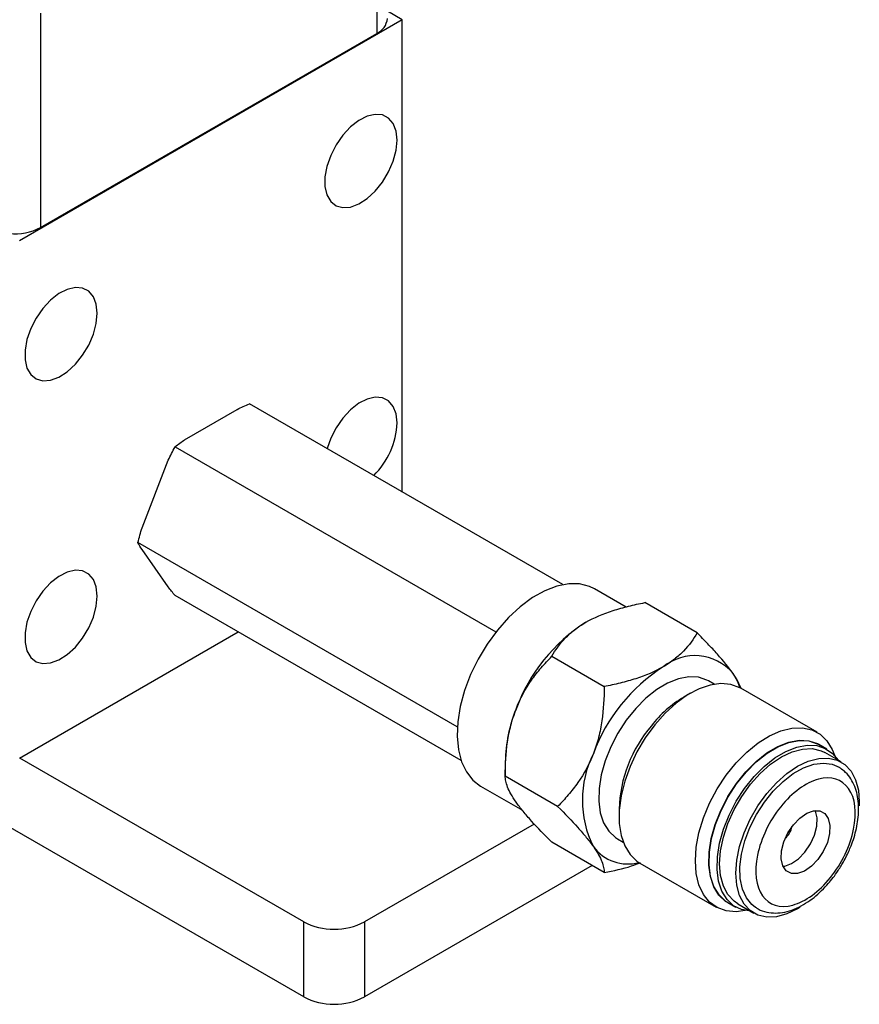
# Model space of a CAD drawing. Header units: inches. Extents: x 5.2 to 30.7, y 2.4 to 19.4.
# Tile 34 of 49: x 28.4 to 30.7, y 11.6 to 14.3. Entities that reach past the tile are written whole.
import ezdxf

# ---------------------------------------------------------------- set-up
doc = ezdxf.new("R2010")
doc.units = ezdxf.units.IN
doc.header["$MEASUREMENT"] = 0

msp = doc.modelspace()

# ---------------------------------------------------------------- linework, layer by layer
at = {"color": 7, "linetype": 'Continuous', "lineweight": 25}
for p, q in [((29.3745, 17.4865), (29.3745, 14.2734)), ((29.1739, 11.629), (24.3912, 14.39)), ((28.4517, 14.3286), (28.4517, 13.7407)), ((29.4445, 14.3105), (29.4038, 14.334)), ((29.4445, 14.3105), (28.3944, 13.7043)), ((29.4445, 13.0146), (29.4445, 14.3105)), ((28.4517, 13.7407), (29.3745, 14.2734)), ((28.8473, 13.1582), (28.9916, 13.2415)), ((29.8847, 12.7605), (29.025, 13.2568)), ((28.8209, 13.1389), (29.7015, 12.6306)), ((28.7303, 12.9165), (28.8024, 13.1024)), ((29.5955, 12.3698), (28.7189, 12.8759)), ((28.8024, 12.754), (28.7303, 12.8566)), ((29.6059, 12.2775), (28.8209, 12.7306)), ((30.0586, 12.699), (29.9721, 12.7489)), ((30.2536, 12.628), (30.1098, 12.711)), ((28.3944, 12.2844), (28.9942, 12.6306)), ((29.8547, 12.5637), (29.9985, 12.4807)), ((30.3006, 12.4871), (30.2852, 12.496)), ((30.2351, 12.4623), (30.2168, 12.4517)), ((30.5829, 12.3552), (30.3736, 12.476)), ((30.6098, 12.3086), (30.5878, 12.3213)), ((30.6491, 12.2738), (30.6045, 12.2995)), ((29.1739, 11.8348), (28.3948, 12.2846)), ((29.7271, 12.2744), (29.7271, 12.2349)), ((29.8709, 12.1519), (29.7271, 12.2349)), ((29.6596, 12.2076), (29.7744, 12.1413)), ((30.0394, 12.1444), (30.0394, 12.1232)), ((29.8065, 12.1035), (29.341, 11.8348)), ((29.9985, 11.9704), (29.8547, 12.0534)), ((30.0352, 12.0629), (30.0506, 12.054)), ((29.9653, 11.9895), (29.341, 11.629)), ((30.0967, 11.9964), (30.306, 11.8756)), ((30.3379, 11.8882), (30.3598, 11.8756)), ((30.365, 11.8847), (30.4096, 11.859)), ((29.1739, 11.629), (29.1739, 11.8348)), ((29.341, 11.8348), (29.341, 11.629))]:
    msp.add_line(p, q, dxfattribs=at)
at = {"color": 7, "linetype": 'Continuous', "lineweight": 25, "flags": 128}
for points in [[(29.4303, 13.9804), (29.4276, 14.0054), (29.4198, 14.0258), (29.4071, 14.0408), (29.3903, 14.0494), (29.3703, 14.0511), (29.3482, 14.046), (29.3252, 14.0343), (29.3025, 14.0165), (29.2813, 13.9938), (29.2628, 13.9672), (29.248, 13.9382), (29.2376, 13.9084), (29.2323, 13.8794), (29.2323, 13.8528), (29.2376, 13.83), (29.248, 13.8121), (29.2628, 13.8003), (29.2813, 13.7951), (29.3025, 13.7967), (29.3252, 13.8052), (29.3482, 13.8201), (29.3703, 13.8405), (29.3903, 13.8653), (29.4071, 13.8933), (29.4198, 13.9229), (29.4276, 13.9524), (29.4303, 13.9804)], [(28.6073, 13.5053), (28.6046, 13.5302), (28.5967, 13.5507), (28.584, 13.5656), (28.5672, 13.5742), (28.5473, 13.576), (28.5252, 13.5709), (28.5021, 13.5591), (28.4794, 13.5414), (28.4582, 13.5186), (28.4397, 13.492), (28.4249, 13.4631), (28.4145, 13.4333), (28.4092, 13.4043), (28.4092, 13.3777), (28.4145, 13.3548), (28.4249, 13.337), (28.4397, 13.3251), (28.4582, 13.3199), (28.4794, 13.3216), (28.5021, 13.3301), (28.5252, 13.3449), (28.5473, 13.3653), (28.5672, 13.3902), (28.584, 13.4181), (28.5967, 13.4477), (28.6046, 13.4773), (28.6073, 13.5053)], [(29.4303, 13.2043), (29.4276, 13.2292), (29.4198, 13.2497), (29.4071, 13.2646), (29.3903, 13.2732), (29.3703, 13.275), (29.3482, 13.2699), (29.3252, 13.2582), (29.3025, 13.2404), (29.2813, 13.2176), (29.2628, 13.1911), (29.248, 13.1621), (29.238, 13.1338)], [(28.6073, 12.7292), (28.6046, 12.7541), (28.5967, 12.7746), (28.584, 12.7895), (28.5672, 12.7981), (28.5473, 12.7999), (28.5252, 12.7948), (28.5021, 12.783), (28.4794, 12.7653), (28.4582, 12.7425), (28.4397, 12.7159), (28.4249, 12.6869), (28.4145, 12.6572), (28.4092, 12.6282), (28.4092, 12.6015), (28.4145, 12.5787), (28.4249, 12.5609), (28.4397, 12.549), (28.4582, 12.5438), (28.4794, 12.5455), (28.5021, 12.554), (28.5252, 12.5688), (28.5473, 12.5892), (28.5672, 12.614), (28.584, 12.642), (28.5967, 12.6716), (28.6046, 12.7012), (28.6073, 12.7292)], [(29.9721, 12.7489), (29.9586, 12.7554), (29.9312, 12.7625), (29.9011, 12.7629), (29.8689, 12.7566), (29.8356, 12.7438), (29.8018, 12.7248), (29.7683, 12.7), (29.7359, 12.67), (29.7054, 12.6355)], [(29.7054, 12.6355), (29.6775, 12.5973), (29.6528, 12.5563), (29.6319, 12.5135), (29.6154, 12.4699), (29.6035, 12.4264), (29.5967, 12.3842), (29.595, 12.3442), (29.5984, 12.3073), (29.607, 12.2745), (29.6204, 12.2464), (29.6384, 12.2237), (29.6596, 12.2076)], [(30.3516, 12.5175), (30.3644, 12.495), (30.3711, 12.4774)], [(30.2852, 12.496), (30.2807, 12.4984), (30.2571, 12.5061), (30.2307, 12.5074), (30.2023, 12.502), (30.1727, 12.4903), (30.1427, 12.4725), (30.1133, 12.4491), (30.0851, 12.4209), (30.0592, 12.3886), (30.0361, 12.3532), (30.0166, 12.3156), (30.0013, 12.277), (29.9905, 12.2385), (29.9846, 12.2011), (29.9837, 12.166), (29.9879, 12.1342), (29.9971, 12.1065), (30.011, 12.0838), (30.0292, 12.0668), (30.0352, 12.0629)], [(30.3736, 12.476), (30.3708, 12.4776), (30.3464, 12.4865), (30.3191, 12.4889), (30.2896, 12.4848), (30.2588, 12.4743), (30.2273, 12.4576), (30.196, 12.4351), (30.1657, 12.4075), (30.1373, 12.3755)], [(30.1373, 12.3755), (30.1113, 12.3398), (30.0886, 12.3015), (30.0697, 12.2615), (30.055, 12.2208), (30.0451, 12.1805), (30.04, 12.1417), (30.04, 12.1053), (30.0451, 12.0723), (30.055, 12.0436), (30.0697, 12.0198), (30.0886, 12.0016), (30.0967, 11.9964)], [(30.3859, 11.8658), (30.3605, 11.8626), (30.3332, 11.8651), (30.3088, 11.874), (30.2879, 11.8892), (30.2711, 11.9102), (30.2587, 11.9365), (30.2512, 11.9675), (30.2487, 12.0023), (30.2512, 12.0401), (30.2587, 12.0797), (30.2711, 12.1203), (30.2879, 12.1608), (30.3088, 12.2001), (30.3332, 12.2372), (30.3605, 12.2712), (30.39, 12.3011), (30.4209, 12.3262), (30.4524, 12.3458), (30.4836, 12.3595), (30.5139, 12.3668), (30.5424, 12.3677), (30.5683, 12.362), (30.591, 12.3499), (30.61, 12.3317), (30.6246, 12.308), (30.6313, 12.2909)], [(30.3485, 11.8821), (30.3313, 11.8913), (30.3131, 11.9084), (30.2992, 11.9312), (30.29, 11.959), (30.2857, 11.9909), (30.2866, 12.0261), (30.2925, 12.0636), (30.3033, 12.1023), (30.3187, 12.141), (30.3383, 12.1787), (30.3614, 12.2143), (30.3875, 12.2467), (30.4157, 12.275), (30.4453, 12.2985), (30.4754, 12.3163), (30.5051, 12.3281), (30.5336, 12.3335), (30.5601, 12.3322), (30.5838, 12.3245), (30.5985, 12.3151)], [(30.3379, 11.8882), (30.3318, 11.8921), (30.3137, 11.9091), (30.2998, 11.9318), (30.2906, 11.9595), (30.2864, 11.9913), (30.2872, 12.0264), (30.2931, 12.0638), (30.3039, 12.1023), (30.3193, 12.1409), (30.3387, 12.1785), (30.3618, 12.2139), (30.3878, 12.2462), (30.4159, 12.2744), (30.4454, 12.2978), (30.4754, 12.3156), (30.505, 12.3273), (30.5334, 12.3326), (30.5598, 12.3314), (30.5834, 12.3237), (30.5878, 12.3213)], [(30.4009, 11.864), (30.4008, 11.864), (30.3757, 11.8685), (30.3537, 11.8794), (30.3356, 11.8965), (30.3217, 11.9192), (30.3125, 11.9468), (30.3083, 11.9787), (30.3091, 12.0138), (30.315, 12.0511), (30.3258, 12.0896), (30.3412, 12.1282), (30.3607, 12.1658), (30.3837, 12.2012), (30.4097, 12.2336), (30.4378, 12.2618), (30.4673, 12.2851), (30.4973, 12.3029), (30.5269, 12.3147), (30.5553, 12.32), (30.5817, 12.3188), (30.6053, 12.311), (30.6254, 12.297), (30.6404, 12.2788)], [(30.365, 11.8847), (30.355, 11.8915), (30.3381, 11.9096), (30.3256, 11.9333), (30.318, 11.9619), (30.3154, 11.9943), (30.318, 12.0298), (30.3256, 12.0671), (30.3381, 12.1052), (30.355, 12.1429), (30.3759, 12.1791), (30.4001, 12.2126), (30.4269, 12.2424), (30.4554, 12.2677), (30.4848, 12.2877), (30.5142, 12.3017), (30.5427, 12.3093), (30.5695, 12.3103), (30.5936, 12.3047), (30.6045, 12.2995)], [(30.5364, 11.8751), (30.5293, 11.8708), (30.4999, 11.8568), (30.4714, 11.8492), (30.4446, 11.8481), (30.4205, 11.8537), (30.3996, 11.8658), (30.3827, 11.8839), (30.3702, 11.9076), (30.3625, 11.9361), (30.36, 11.9686), (30.3625, 12.0041), (30.3702, 12.0414), (30.3827, 12.0795), (30.3996, 12.1172), (30.4205, 12.1533), (30.4446, 12.1869), (30.4714, 12.2167), (30.4999, 12.242), (30.5293, 12.2619), (30.5587, 12.2759), (30.5872, 12.2836), (30.614, 12.2846), (30.6382, 12.279), (30.6591, 12.267), (30.676, 12.2488), (30.6885, 12.2251), (30.6961, 12.1966), (30.6987, 12.1641), (30.6984, 12.1534)], [(30.4142, 11.8743), (30.404, 11.8822), (30.3887, 11.901), (30.378, 11.9251), (30.3721, 11.9538), (30.3712, 11.986), (30.3754, 12.0209), (30.3846, 12.0572), (30.3985, 12.0939), (30.4165, 12.1296), (30.4382, 12.1633), (30.4627, 12.1939), (30.4895, 12.2204), (30.5175, 12.2419), (30.5459, 12.2578), (30.5737, 12.2676), (30.6002, 12.2709), (30.6243, 12.2676), (30.643, 12.2594)], [(30.5177, 12.1015), (30.5354, 12.12), (30.5544, 12.133), (30.5732, 12.1397), (30.5902, 12.1394), (30.604, 12.1322), (30.6136, 12.1186), (30.6181, 12.0997), (30.6172, 12.0771), (30.611, 12.0526), (30.5999, 12.0283), (30.5848, 12.0059), (30.5671, 11.9875), (30.548, 11.9744), (30.5293, 11.9677), (30.5123, 11.968), (30.4984, 11.9753), (30.4889, 11.9889), (30.4844, 12.0077), (30.4853, 12.0303), (30.4915, 12.0548), (30.5026, 12.0792), (30.5177, 12.1015)], [(30.4895, 11.9876), (30.4939, 11.9881), (30.5127, 11.9948), (30.5317, 12.0079), (30.5495, 12.0263), (30.5645, 12.0487), (30.5756, 12.0731), (30.5818, 12.0975), (30.5828, 12.1201), (30.5783, 12.139), (30.5777, 12.1403)]]:
    msp.add_lwpolyline(points, dxfattribs=at)
at = {"color": 7, "linetype": 'Continuous', "lineweight": 25}
for centre, radius, start, end in [((29.3537, 14.3192), 0.0503, 294.3747, 354.3052), ((28.3821, 13.8735), 0.15, 264.1493, 297.6352), ((29.2119, 13.215), 0.2187, 314.8237, 357.2028), ((30.2068, 12.2532), 0.4796, 122.638, 159.7729), ((30.2471, 12.4282), 0.1374, 40.5328, 129.2482), ((30.4189, 12.1307), 0.4796, 122.638, 159.7729), ((30.3794, 12.179), 0.3175, 120.809, 142.3246), ((30.1339, 12.2665), 0.4068, 157.9788, 178.8918), ((30.4111, 12.1317), 0.372, 139.548, 178.0406), ((30.224, 12.169), 0.2853, 153.4364, 206.5636), ((30.4611, 12.1057), 0.0536, 309.5763, 350.4291), ((30.0632, 12.1107), 0.117, 216.2913, 285.4114), ((29.2574, 11.996), 0.1815, 242.6097, 297.3903), ((29.2574, 11.7902), 0.1815, 242.6097, 297.3903)]:
    msp.add_arc(centre, radius, start, end, dxfattribs=at)
for points in [[(28.9916, 13.2415), (29.0026, 13.2467), (29.0137, 13.2518), (29.025, 13.2568)], [(28.8024, 13.1024), (28.8084, 13.1147), (28.8146, 13.1269), (28.8209, 13.1389)], [(28.8209, 13.1389), (28.8295, 13.1454), (28.8383, 13.1519), (28.8473, 13.1582)], [(28.7189, 12.8759), (28.7225, 12.8895), (28.7263, 12.903), (28.7303, 12.9165)], [(28.7303, 12.8566), (28.7263, 12.8631), (28.7225, 12.8695), (28.7189, 12.8759)], [(28.8209, 12.7306), (28.8146, 12.7385), (28.8084, 12.7463), (28.8024, 12.754)]]:
    msp.add_open_spline(points, degree=3, dxfattribs=at)
for points, knots in [([(29.9481, 12.6571), (29.9705, 12.67), (29.9957, 12.6806), (30.0369, 12.6938), (30.0511, 12.6978), (30.0801, 12.7049), (30.0949, 12.7081), (30.1098, 12.711)], [0, 0, 0, 0, 0.5, 0.5, 0.75, 0.75, 1, 1, 1, 1]), ([(29.8547, 12.5637), (29.8647, 12.581), (29.8766, 12.5977), (29.8993, 12.6213), (29.9077, 12.6289), (29.9264, 12.6435), (29.9368, 12.6506), (29.9481, 12.6571)], [0, 0, 0, 0, 0.5, 0.5, 0.75, 0.75, 1, 1, 1, 1]), ([(30.2536, 12.628), (30.2436, 12.6107), (30.2317, 12.594), (30.209, 12.5704), (30.2006, 12.5628), (30.1819, 12.5482), (30.1715, 12.5411), (30.1602, 12.5346)], [0, 0, 0, 0, 0.5, 0.5, 0.75, 0.75, 1, 1, 1, 1]), ([(30.3516, 12.5175), (30.3404, 12.5335), (30.326, 12.551), (30.3009, 12.579), (30.2919, 12.5886), (30.2733, 12.6081), (30.2636, 12.618), (30.2536, 12.628)], [0, 0, 0, 0, 0.5, 0.5, 0.75, 0.75, 1, 1, 1, 1]), ([(29.7567, 12.419), (29.7679, 12.4479), (29.7823, 12.474), (29.8074, 12.51), (29.8164, 12.5215), (29.835, 12.5433), (29.8447, 12.5537), (29.8547, 12.5637)], [0, 0, 0, 0, 0.5, 0.5, 0.75, 0.75, 1, 1, 1, 1]), ([(30.1602, 12.5346), (30.1378, 12.5217), (30.1126, 12.5111), (30.0714, 12.4979), (30.0572, 12.4939), (30.0282, 12.4868), (30.0134, 12.4836), (29.9985, 12.4807)], [0, 0, 0, 0, 0.5, 0.5, 0.75, 0.75, 1, 1, 1, 1]), ([(30.3752, 12.4744), (30.371, 12.4843), (30.3656, 12.4972), (30.3542, 12.5138), (30.3516, 12.5175)], [0, 0, 0, 0, 0.773769, 1, 1, 1, 1]), ([(29.9985, 12.4807), (29.9985, 12.4492), (29.9967, 12.4179), (29.9899, 12.3717), (29.987, 12.3565), (29.9793, 12.3262), (29.9745, 12.3111), (29.9688, 12.2966)], [0, 0, 0, 0, 0.5, 0.5, 0.75, 0.75, 1, 1, 1, 1]), ([(29.7271, 12.2349), (29.7271, 12.2664), (29.7288, 12.2977), (29.7356, 12.3439), (29.7386, 12.3591), (29.7463, 12.3894), (29.7511, 12.4045), (29.7567, 12.419)], [0, 0, 0, 0, 0.5, 0.5, 0.75, 0.75, 1, 1, 1, 1]), ([(29.9688, 12.2966), (29.9576, 12.2677), (29.9433, 12.2416), (29.9182, 12.2056), (29.9092, 12.1941), (29.8906, 12.1723), (29.8809, 12.1619), (29.8709, 12.1519)], [0, 0, 0, 0, 0.5, 0.5, 0.75, 0.75, 1, 1, 1, 1]), ([(30.6527, 11.9952), (30.6587, 12.0064), (30.6673, 12.0222), (30.6773, 12.0463), (30.6846, 12.067), (30.691, 12.0914), (30.6954, 12.1165), (30.6973, 12.1418), (30.6962, 12.1667), (30.692, 12.1904), (30.6843, 12.2126), (30.6728, 12.2326), (30.6591, 12.2486), (30.6479, 12.2556), (30.6432, 12.2586)], [0, 0, 0, 0, 0.113209, 0.159242, 0.23505, 0.31282, 0.395398, 0.480693, 0.568057, 0.657005, 0.747118, 0.838273, 0.931012, 1, 1, 1, 1]), ([(29.7567, 12.1639), (29.7455, 12.1798), (29.7381, 12.1933), (29.7312, 12.2108), (29.7296, 12.2162), (29.7275, 12.2261), (29.7271, 12.2307), (29.7271, 12.2349)], [0, 0, 0, 0, 0.5, 0.5, 0.75, 0.75, 1, 1, 1, 1]), ([(30.6195, 11.9566), (30.5881, 11.9176), (30.5509, 11.8905), (30.481, 11.8717), (30.4512, 11.8809), (30.415, 11.9324), (30.4101, 11.9726), (30.4288, 12.0642), (30.4517, 12.1118), (30.5144, 12.1898), (30.5516, 12.217), (30.6215, 12.2357), (30.6513, 12.2265), (30.6875, 12.175), (30.6924, 12.1348), (30.6737, 12.0433), (30.6508, 11.9956), (30.6195, 11.9566)], [0, 0, 0, 0, 0.125, 0.125, 0.25, 0.25, 0.375, 0.375, 0.5, 0.5, 0.625, 0.625, 0.75, 0.75, 0.875, 0.875, 1, 1, 1, 1]), ([(29.8547, 12.0534), (29.8347, 12.0734), (29.816, 12.0928), (29.791, 12.1207), (29.7832, 12.1297), (29.7689, 12.1473), (29.7624, 12.1558), (29.7567, 12.1639)], [0, 0, 0, 0, 0.5, 0.5, 0.75, 0.75, 1, 1, 1, 1]), ([(29.8709, 12.1519), (29.8909, 12.1319), (29.9096, 12.1124), (29.9346, 12.0846), (29.9424, 12.0755), (29.9567, 12.058), (29.9632, 12.0494), (29.9688, 12.0414)], [0, 0, 0, 0, 0.5, 0.5, 0.75, 0.75, 1, 1, 1, 1]), ([(29.9688, 12.0414), (29.98, 12.0255), (29.9875, 12.0119), (29.9944, 11.9944), (29.996, 11.989), (29.998, 11.9791), (29.9985, 11.9746), (29.9985, 11.9704)], [0, 0, 0, 0, 0.5, 0.5, 0.75, 0.75, 1, 1, 1, 1]), ([(29.9985, 11.9704), (30.0244, 11.9754), (30.0598, 11.9822), (30.09, 11.9945), (30.0981, 11.9978)], [0, 0, 0, 0, 0.734689, 1, 1, 1, 1]), ([(30.4137, 11.8754), (30.4161, 11.8737), (30.4253, 11.8669), (30.4442, 11.861), (30.469, 11.8582), (30.4945, 11.8612), (30.5202, 11.8691), (30.5451, 11.8814), (30.5686, 11.8971), (30.5903, 11.9153), (30.6083, 11.9338), (30.6237, 11.9521), (30.6384, 11.9717), (30.6475, 11.9867), (30.6527, 11.9952)], [0, 0, 0, 0, 0.035147, 0.13564, 0.230968, 0.328346, 0.426183, 0.522438, 0.615383, 0.702986, 0.787141, 0.848443, 0.914301, 1, 1, 1, 1])]:
    msp.add_open_spline(points, degree=3, knots=knots, dxfattribs=at)

doc.saveas('drawing.dxf')
